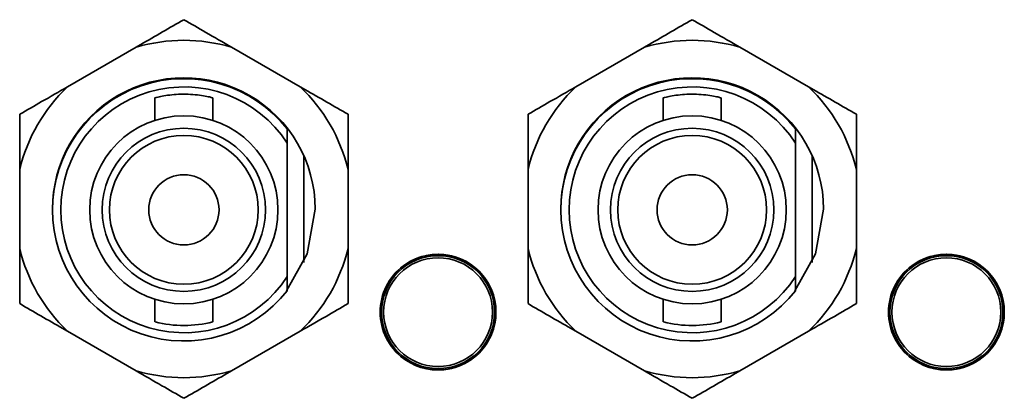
# Model space of a CAD drawing. Header units: millimetres. Extents: x 0 to 1118, y 0 to 864.
# Tile 170 of 250: x 708.63 to 714.58, y 479.45 to 481.74. Entities that reach past the tile are written whole.
import ezdxf

# ---------------------------------------------------------------- set-up
doc = ezdxf.new("R2010")
doc.units = ezdxf.units.MM

msp = doc.modelspace()

# ---------------------------------------------------------------- linework, layer by layer
at = {"color": 7, "linetype": 'Continuous', "lineweight": 35}
for p, q in [((709.3342, 481.5744), (708.9194, 481.335)), ((710.3264, 481.335), (709.9116, 481.5744)), ((712.4067, 481.5744), (711.9919, 481.335)), ((713.3989, 481.335), (712.9841, 481.5744)), ((709.4479, 481.2688), (709.4479, 481.1316)), ((709.7979, 481.1316), (709.7979, 481.2682)), ((712.5204, 481.2688), (712.5204, 481.1316)), ((712.8704, 481.1316), (712.8704, 481.2682)), ((710.2479, 480.9936), (710.2479, 481.0797)), ((713.3204, 480.9936), (713.3204, 481.0797)), ((710.2479, 480.1873), (710.2479, 480.9936)), ((713.3204, 480.1873), (713.3204, 480.9936)), ((710.3479, 480.2723), (710.3479, 480.9186)), ((713.4204, 480.2723), (713.4204, 480.9186)), ((708.6307, 480.8349), (708.6307, 480.356)), ((710.6151, 480.356), (710.6151, 480.8349)), ((711.7032, 480.8349), (711.7032, 480.356)), ((713.6876, 480.356), (713.6876, 480.8349)), ((711.0041, 480.2802), (711.001, 480.2835)), ((711.0235, 480.2937), (711.0234, 480.2939)), ((714.0766, 480.2802), (714.0735, 480.2835)), ((714.096, 480.2937), (714.0959, 480.2939)), ((710.9483, 480.2505), (710.9484, 480.2504)), ((710.9685, 480.2648), (710.9698, 480.2604)), ((714.0208, 480.2505), (714.0209, 480.2504)), ((714.041, 480.2648), (714.0423, 480.2604)), ((710.2479, 480.1011), (710.2479, 480.1873)), ((713.3204, 480.1011), (713.3204, 480.1873)), ((709.4479, 480.0493), (709.4479, 479.9121)), ((709.7979, 479.9127), (709.7979, 480.0493)), ((712.5204, 480.0493), (712.5204, 479.9121)), ((712.8704, 479.9127), (712.8704, 480.0493)), ((711.509, 479.9902), (711.5045, 479.9912)), ((711.5066, 480.0148), (711.5068, 480.0148)), ((714.5815, 479.9902), (714.577, 479.9912)), ((714.5791, 480.0148), (714.5793, 480.0148)), ((711.5045, 479.9517), (711.509, 479.9527)), ((711.5066, 479.9281), (711.5068, 479.9281)), ((714.577, 479.9517), (714.5815, 479.9527)), ((714.5791, 479.9281), (714.5793, 479.9281)), ((708.9194, 479.8559), (709.3342, 479.6164)), ((709.9116, 479.6164), (710.3264, 479.8559)), ((711.9919, 479.8559), (712.4067, 479.6164)), ((712.9841, 479.6164), (713.3989, 479.8559)), ((710.9483, 479.6924), (710.9484, 479.6925)), ((710.9698, 479.6825), (710.9685, 479.6781)), ((714.0208, 479.6924), (714.0209, 479.6925)), ((714.0423, 479.6825), (714.041, 479.6781)), ((711.001, 479.6594), (711.0041, 479.6627)), ((711.0234, 479.649), (711.0235, 479.6492)), ((714.0735, 479.6594), (714.0766, 479.6627)), ((714.0959, 479.649), (714.096, 479.6492))]:
    msp.add_line(p, q, dxfattribs=at)
at = {"color": 7, "linetype": 'Continuous', "lineweight": 35, "flags": 128}
for points in [[(710.2431, 480.1002), (710.3687, 480.324), (710.4166, 480.5954)], [(713.3156, 480.1002), (713.4412, 480.324), (713.4891, 480.5954)], [(711.0235, 480.2937), (711.0217, 480.2931), (711.0213, 480.293)], [(714.096, 480.2937), (714.0942, 480.2931), (714.0938, 480.293)], [(710.9501, 480.2519), (710.9498, 480.2516), (710.9484, 480.2504)], [(714.0226, 480.2519), (714.0223, 480.2516), (714.0209, 480.2504)], [(711.5066, 480.0148), (711.507, 480.013), (711.5071, 480.0126)], [(714.5791, 480.0148), (714.5795, 480.013), (714.5796, 480.0126)], [(711.5066, 479.9281), (711.507, 479.9299), (711.5071, 479.9303)], [(714.5791, 479.9281), (714.5795, 479.9299), (714.5796, 479.9303)], [(710.9501, 479.691), (710.9498, 479.6913), (710.9484, 479.6925)], [(714.0226, 479.691), (714.0223, 479.6913), (714.0209, 479.6925)], [(711.0213, 479.6499), (711.0217, 479.6498), (711.0235, 479.6492)], [(714.0938, 479.6499), (714.0942, 479.6498), (714.096, 479.6492)]]:
    msp.add_lwpolyline(points, dxfattribs=at)
at = {"color": 7, "linetype": 'Continuous', "lineweight": 35}
for centre, radius in [((709.6229, 480.5904), 0.5688), ((712.6954, 480.5904), 0.5688), ((709.6229, 480.5904), 0.4937), ((712.6954, 480.5904), 0.4937), ((709.6229, 480.5904), 0.45), ((712.6954, 480.5904), 0.45), ((709.6229, 480.5904), 0.2125), ((712.6954, 480.5904), 0.2125), ((711.1595, 479.9714), 0.35), ((711.1595, 479.9714), 0.3415), ((711.1595, 479.9714), 0.329), ((714.232, 479.9714), 0.35), ((714.232, 479.9714), 0.3415), ((714.232, 479.9714), 0.329)]:
    msp.add_circle(centre, radius, dxfattribs=at)
for centre, radius, start, end in [((709.6229, 480.5954), 1.0207, 73.56967, 106.43033), ((712.6954, 480.5954), 1.0207, 73.56967, 106.43033), ((709.6229, 480.5954), 0.7937, 0, 180.18046), ((709.6229, 480.5904), 0.7938, 38.05666, 321.94334), ((712.6954, 480.5954), 0.7938, 0, 180.18046), ((712.6954, 480.5904), 0.7938, 38.05666, 321.94334), ((709.6229, 480.5954), 1.0207, 133.56967, 166.43033), ((709.6229, 480.5904), 0.7438, 32.82437, 327.17563), ((709.6229, 480.5954), 1.0207, 13.56967, 46.43033), ((712.6954, 480.5954), 1.0207, 133.56967, 166.43033), ((712.6954, 480.5904), 0.7438, 32.82437, 327.17563), ((712.6954, 480.5954), 1.0207, 13.56967, 46.43033), ((709.6229, 480.5954), 1.0207, 193.56967, 226.43033), ((709.6229, 480.5954), 1.0207, 313.56967, 346.43033), ((712.6954, 480.5954), 1.0207, 193.56967, 226.43033), ((712.6954, 480.5954), 1.0207, 313.56967, 346.43033), ((711.0016, 480.2788), 0.00286, 349.14817, 27.90541), ((711.0174, 480.2989), 0.0125, 237.94505, 293.44795), ((711.1595, 479.9714), 0.3498, 7.117, 112.883), ((714.0741, 480.2788), 0.00286, 349.14817, 27.90541), ((714.0899, 480.2989), 0.0125, 237.94505, 293.44795), ((714.232, 479.9714), 0.3498, 7.117, 112.883), ((711.1595, 479.9714), 0.3498, 127.117, 232.883), ((710.5432, 479.1287), 1.1926, 69.82738, 70.13502), ((710.947, 480.2582), 0.0125, 306.55189, 2.05513), ((710.9723, 480.2619), 0.00286, 212.09459, 250.85183), ((714.232, 479.9714), 0.3498, 127.117, 232.883), ((713.6157, 479.1287), 1.1926, 69.82738, 70.13502), ((714.0195, 480.2582), 0.0125, 306.55189, 2.05512), ((714.0448, 480.2619), 0.00286, 212.09459, 250.85183), ((710.7378, 480.9266), 1.1926, 309.82738, 310.13502), ((711.5141, 480.0121), 0.0125, 186.55205, 242.05495), ((711.5046, 479.9884), 0.00286, 92.09459, 130.85183), ((713.8103, 480.9266), 1.1926, 309.82738, 310.13502), ((714.5866, 480.0121), 0.0125, 186.55205, 242.05495), ((714.5771, 479.9884), 0.00286, 92.09459, 130.85183), ((711.1595, 479.9714), 0.3498, 247.117, 352.883), ((711.5141, 479.9308), 0.0125, 117.94505, 173.44795), ((711.5046, 479.9545), 0.00286, 229.14817, 267.90541), ((714.232, 479.9714), 0.3498, 247.117, 352.883), ((714.5866, 479.9308), 0.0125, 117.94505, 173.44795), ((714.5771, 479.9545), 0.00286, 229.14817, 267.90541), ((709.6229, 480.5904), 0.7, 255.71877, 284.47769), ((712.6954, 480.5904), 0.7, 255.71877, 284.47769), ((710.5416, 480.8186), 1.1973, 289.86559, 290.17202), ((710.947, 479.6847), 0.0125, 357.94488, 53.44811), ((710.9723, 479.681), 0.00286, 109.14817, 147.90541), ((713.6141, 480.8186), 1.1973, 289.86559, 290.17202), ((714.0195, 479.6847), 0.0125, 357.94487, 53.44811), ((714.0448, 479.681), 0.00286, 109.14817, 147.90541), ((711.0016, 479.6641), 0.00286, 332.09459, 10.85183), ((711.0174, 479.644), 0.0125, 66.55189, 122.05512), ((714.0741, 479.6641), 0.00286, 332.09459, 10.85183), ((714.0899, 479.644), 0.0125, 66.55189, 122.05511), ((709.6229, 480.5954), 1.0207, 253.56967, 286.43033), ((712.6954, 480.5954), 1.0207, 253.56967, 286.43033)]:
    msp.add_arc(centre, radius, start, end, dxfattribs=at)
for centre, major_axis, start_param, end_param in [((711.1598, 479.9709), (-0.1731, 0.2999), 6.225992, 6.340379), ((714.2323, 479.9709), (-0.1731, 0.2999), 6.225992, 6.340379), ((711.1588, 479.9714), (0.3463, 0), 6.225992, 6.340379), ((714.2313, 479.9714), (0.3463, 0), 6.225992, 6.340379), ((711.1598, 479.972), (0.1731, 0.2999), 3.084399, 3.198786), ((714.2323, 479.972), (0.1731, 0.2999), 3.084399, 3.198786)]:
    msp.add_ellipse(centre, major_axis=major_axis, ratio=0.999578, start_param=start_param, end_param=end_param, dxfattribs=at)
for points, knots in [([(709.6229, 481.7411), (709.5377, 481.692), (709.4437, 481.6377), (709.3437, 481.5799), (709.3342, 481.5744)], [0, 0, 0, 0, 0.9047882, 1, 1, 1, 1]), ([(709.9116, 481.5744), (709.859, 481.6048), (709.7597, 481.6621), (709.6667, 481.7158), (709.6229, 481.7411)], [0, 0, 0, 0, 0.529258, 1, 1, 1, 1]), ([(712.6954, 481.7411), (712.6102, 481.692), (712.5162, 481.6377), (712.4162, 481.5799), (712.4067, 481.5744)], [0, 0, 0, 0, 0.9047882, 1, 1, 1, 1]), ([(712.9841, 481.5744), (712.9315, 481.6048), (712.8322, 481.6621), (712.7392, 481.7158), (712.6954, 481.7411)], [0, 0, 0, 0, 0.529258, 1, 1, 1, 1]), ([(708.9194, 481.335), (708.8668, 481.3046), (708.7675, 481.2473), (708.6745, 481.1936), (708.6307, 481.1683)], [0, 0, 0, 0, 0.529258, 1, 1, 1, 1]), ([(709.7979, 481.2682), (709.796, 481.2687), (709.7922, 481.2697), (709.7631, 481.2766), (709.7198, 481.2843), (709.6647, 481.29), (709.6053, 481.291), (709.5487, 481.2872), (709.4998, 481.28), (709.4651, 481.2726), (709.4476, 481.2682), (709.4496, 481.2687), (709.4502, 481.2688)], [0, 0, 0, 0, 0.105087, 0.210094, 0.317186, 0.425742, 0.532081, 0.636081, 0.741046, 0.848846, 0.957133, 1, 1, 1, 1]), ([(710.6151, 481.1683), (710.5299, 481.2174), (710.4358, 481.2718), (710.3359, 481.3295), (710.3264, 481.335)], [0, 0, 0, 0, 0.9047882, 1, 1, 1, 1]), ([(711.9919, 481.335), (711.9393, 481.3046), (711.84, 481.2473), (711.747, 481.1936), (711.7032, 481.1683)], [0, 0, 0, 0, 0.529258, 1, 1, 1, 1]), ([(712.8704, 481.2682), (712.8685, 481.2687), (712.8647, 481.2697), (712.8356, 481.2766), (712.7923, 481.2843), (712.7372, 481.29), (712.6778, 481.291), (712.6212, 481.2872), (712.5723, 481.28), (712.5376, 481.2726), (712.5201, 481.2682), (712.5221, 481.2687), (712.5227, 481.2688)], [0, 0, 0, 0, 0.105087, 0.210094, 0.317186, 0.425742, 0.532081, 0.636081, 0.741046, 0.848846, 0.957133, 1, 1, 1, 1]), ([(713.6876, 481.1683), (713.6024, 481.2174), (713.5083, 481.2718), (713.4084, 481.3295), (713.3989, 481.335)], [0, 0, 0, 0, 0.9047882, 1, 1, 1, 1]), ([(708.6307, 481.1683), (708.6307, 481.151), (708.6307, 481.0444), (708.6307, 480.9304), (708.6307, 480.8349)], [0, 0, 0, 0, 0.16266, 1, 1, 1, 1]), ([(710.6151, 480.8349), (710.6151, 480.8466), (710.6151, 480.962), (710.6151, 481.0707), (710.6151, 481.1683)], [0, 0, 0, 0, 0.101181, 1, 1, 1, 1]), ([(711.7032, 481.1683), (711.7032, 481.151), (711.7032, 481.0444), (711.7032, 480.9304), (711.7032, 480.8349)], [0, 0, 0, 0, 0.16266, 1, 1, 1, 1]), ([(713.6876, 480.8349), (713.6876, 480.8466), (713.6876, 480.962), (713.6876, 481.0707), (713.6876, 481.1683)], [0, 0, 0, 0, 0.101181, 1, 1, 1, 1]), ([(708.6307, 480.356), (708.6307, 480.3443), (708.6307, 480.2289), (708.6307, 480.1202), (708.6307, 480.0226)], [0, 0, 0, 0, 0.101181, 1, 1, 1, 1]), ([(710.6151, 480.0226), (710.6151, 480.0399), (710.6151, 480.1465), (710.6151, 480.2605), (710.6151, 480.356)], [0, 0, 0, 0, 0.16266, 1, 1, 1, 1]), ([(711.7032, 480.356), (711.7032, 480.3443), (711.7032, 480.2289), (711.7032, 480.1202), (711.7032, 480.0226)], [0, 0, 0, 0, 0.101181, 1, 1, 1, 1]), ([(713.6876, 480.0226), (713.6876, 480.0399), (713.6876, 480.1465), (713.6876, 480.2605), (713.6876, 480.356)], [0, 0, 0, 0, 0.16266, 1, 1, 1, 1]), ([(711.0086, 480.29), (711.0094, 480.2889), (711.0105, 480.2873), (711.0101, 480.2847), (711.0091, 480.2832), (711.0077, 480.282), (711.0068, 480.2814), (711.0058, 480.2808), (711.0048, 480.2804), (711.0043, 480.2802), (711.0041, 480.2802)], [0, 0, 0, 0, 0.481674, 0.669596, 0.834049, 0.880384, 0.911463, 0.948744, 0.981439, 1, 1, 1, 1]), ([(711.0224, 480.2874), (711.022, 480.2871), (711.0216, 480.2868), (711.0177, 480.2848), (711.014, 480.283), (711.0096, 480.2809), (711.0064, 480.2793), (711.0047, 480.2785), (711.0044, 480.2783)], [0, 0, 0, 0, 0.4180259, 0.5948154, 0.7716952, 0.8731613, 0.9742761, 1, 1, 1, 1]), ([(714.0811, 480.29), (714.0819, 480.2889), (714.083, 480.2873), (714.0826, 480.2847), (714.0816, 480.2832), (714.0802, 480.282), (714.0793, 480.2814), (714.0783, 480.2808), (714.0773, 480.2804), (714.0768, 480.2802), (714.0766, 480.2802)], [0, 0, 0, 0, 0.481674, 0.669596, 0.834049, 0.880384, 0.911463, 0.948744, 0.981439, 1, 1, 1, 1]), ([(714.0949, 480.2874), (714.0945, 480.2871), (714.0941, 480.2868), (714.0902, 480.2848), (714.0865, 480.283), (714.0821, 480.2809), (714.0789, 480.2793), (714.0772, 480.2785), (714.0769, 480.2783)], [0, 0, 0, 0, 0.4180259, 0.5948154, 0.7716952, 0.8731613, 0.9742761, 1, 1, 1, 1]), ([(710.9713, 480.2592), (710.97, 480.2583), (710.9673, 480.2565), (710.9633, 480.2539), (710.9594, 480.2512), (710.9555, 480.2486), (710.9546, 480.2481), (710.9544, 480.2482), (710.9544, 480.2482)], [0, 0, 0, 0, 0.1062029, 0.213089, 0.3493068, 0.5726313, 0.9972782, 1, 1, 1, 1]), ([(714.0438, 480.2592), (714.0425, 480.2583), (714.0398, 480.2565), (714.0358, 480.2539), (714.0319, 480.2512), (714.028, 480.2486), (714.0271, 480.2481), (714.0269, 480.2482), (714.0269, 480.2482)], [0, 0, 0, 0, 0.1062029, 0.213089, 0.3493068, 0.5726313, 0.9972782, 1, 1, 1, 1]), ([(708.6307, 480.0226), (708.7158, 479.9735), (708.8099, 479.9191), (708.9099, 479.8614), (708.9194, 479.8559)], [0, 0, 0, 0, 0.904788, 1, 1, 1, 1]), ([(710.3264, 479.8559), (710.3789, 479.8863), (710.4783, 479.9436), (710.5713, 479.9973), (710.6151, 480.0226)], [0, 0, 0, 0, 0.5292577, 1, 1, 1, 1]), ([(711.5028, 479.9524), (711.5031, 479.9607), (711.5036, 479.9735), (711.503, 479.9862), (711.5028, 479.9905)], [0, 0, 0, 0, 0.655623, 1, 1, 1, 1]), ([(711.7032, 480.0226), (711.7883, 479.9735), (711.8824, 479.9191), (711.9824, 479.8614), (711.9919, 479.8559)], [0, 0, 0, 0, 0.904788, 1, 1, 1, 1]), ([(713.3989, 479.8559), (713.4514, 479.8863), (713.5508, 479.9436), (713.6438, 479.9973), (713.6876, 480.0226)], [0, 0, 0, 0, 0.5292577, 1, 1, 1, 1]), ([(714.5753, 479.9524), (714.5756, 479.9607), (714.5761, 479.9735), (714.5755, 479.9862), (714.5753, 479.9905)], [0, 0, 0, 0, 0.655623, 1, 1, 1, 1]), ([(711.5017, 479.9322), (711.5016, 479.9326), (711.5015, 479.9332), (711.5018, 479.9375), (711.5021, 479.9417), (711.5024, 479.9466), (711.5026, 479.9501), (711.5027, 479.952), (711.5028, 479.9524)], [0, 0, 0, 0, 0.418026, 0.594815, 0.771695, 0.873161, 0.974276, 1, 1, 1, 1]), ([(714.5742, 479.9322), (714.5741, 479.9326), (714.574, 479.9332), (714.5743, 479.9375), (714.5746, 479.9417), (714.5749, 479.9466), (714.5751, 479.9501), (714.5752, 479.952), (714.5753, 479.9524)], [0, 0, 0, 0, 0.418026, 0.594815, 0.771695, 0.873161, 0.974276, 1, 1, 1, 1]), ([(710.9591, 479.6814), (710.9596, 479.6827), (710.9604, 479.6845), (710.9629, 479.6854), (710.9647, 479.6853), (710.9665, 479.6847), (710.9675, 479.6842), (710.9684, 479.6836), (710.9692, 479.683), (710.9697, 479.6827), (710.9698, 479.6825)], [0, 0, 0, 0, 0.481674, 0.669596, 0.834049, 0.880384, 0.911463, 0.948744, 0.981439, 1, 1, 1, 1]), ([(710.9713, 479.6837), (710.9784, 479.6793), (710.9892, 479.6725), (711.0005, 479.6666), (711.0044, 479.6646)], [0, 0, 0, 0, 0.655623, 1, 1, 1, 1]), ([(714.0316, 479.6814), (714.0321, 479.6827), (714.0329, 479.6845), (714.0354, 479.6854), (714.0372, 479.6853), (714.039, 479.6847), (714.04, 479.6842), (714.0409, 479.6836), (714.0417, 479.683), (714.0422, 479.6827), (714.0423, 479.6825)], [0, 0, 0, 0, 0.481674, 0.669596, 0.834049, 0.880384, 0.911463, 0.948744, 0.981439, 1, 1, 1, 1]), ([(714.0438, 479.6837), (714.0509, 479.6793), (714.0617, 479.6725), (714.073, 479.6666), (714.0769, 479.6646)], [0, 0, 0, 0, 0.655623, 1, 1, 1, 1]), ([(711.0044, 479.6646), (711.0058, 479.6639), (711.0087, 479.6624), (711.013, 479.6603), (711.0172, 479.6583), (711.0214, 479.6562), (711.0223, 479.6556), (711.0224, 479.6555), (711.0224, 479.6555)], [0, 0, 0, 0, 0.106203, 0.213089, 0.349307, 0.572631, 0.997278, 1, 1, 1, 1]), ([(714.0769, 479.6646), (714.0783, 479.6639), (714.0812, 479.6624), (714.0855, 479.6603), (714.0897, 479.6583), (714.0939, 479.6562), (714.0948, 479.6556), (714.0949, 479.6555), (714.0949, 479.6555)], [0, 0, 0, 0, 0.106203, 0.213089, 0.349307, 0.572631, 0.997278, 1, 1, 1, 1]), ([(709.3342, 479.6164), (709.3867, 479.5861), (709.4861, 479.5287), (709.5791, 479.475), (709.6229, 479.4498)], [0, 0, 0, 0, 0.529258, 1, 1, 1, 1]), ([(709.6229, 479.4498), (709.708, 479.4989), (709.8021, 479.5532), (709.902, 479.611), (709.9116, 479.6164)], [0, 0, 0, 0, 0.904788, 1, 1, 1, 1]), ([(712.4067, 479.6164), (712.4592, 479.5861), (712.5586, 479.5287), (712.6516, 479.475), (712.6954, 479.4498)], [0, 0, 0, 0, 0.529258, 1, 1, 1, 1]), ([(712.6954, 479.4498), (712.7805, 479.4989), (712.8746, 479.5532), (712.9745, 479.611), (712.9841, 479.6164)], [0, 0, 0, 0, 0.904788, 1, 1, 1, 1])]:
    msp.add_open_spline(points, degree=3, knots=knots, dxfattribs=at)

doc.saveas('drawing.dxf')
